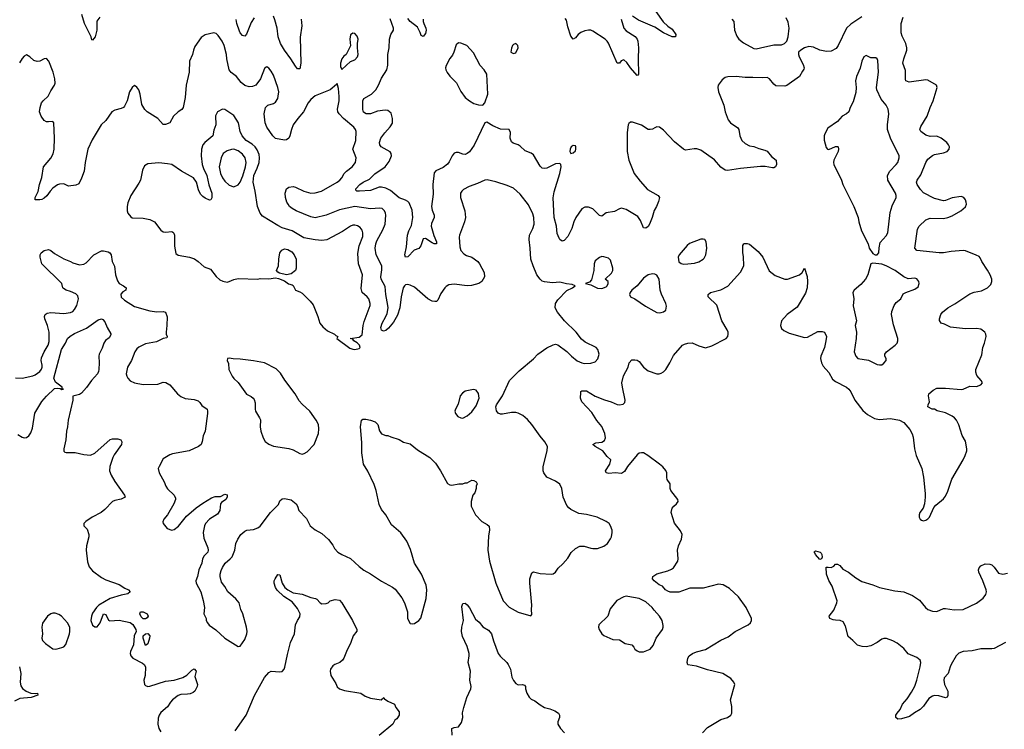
# Model space of a CAD drawing. Header units: inches. Extents: x 2293880 to 2522759, y 823965 to 1006879.
# Tile 152 of 256: x 2330828 to 2339763, y 972143 to 978586. Entities that reach past the tile are written whole.
import ezdxf

# ---------------------------------------------------------------- set-up
doc = ezdxf.new("R2010")
doc.units = ezdxf.units.IN
doc.header["$MEASUREMENT"] = 0
doc.layers.add('C3937', color=7, linetype='Continuous')

msp = doc.modelspace()

# ---------------------------------------------------------------- linework, layer by layer
at = {"layer": 'C3937', "color": 5}
for points, elevation in [([(2331554.8, 978610), (2331529.1, 978570.9), (2331528.9, 978490), (2331513.4, 978430), (2331490, 978399), (2331484.1, 978404.1), (2331478, 978430), (2331417, 978550), (2331391.5, 978631.5)], 320), ([(2332956.5, 978603.5), (2332930, 978558.9), (2332884.9, 978455.1), (2332870, 978437.4), (2332850, 978442.6), (2332830, 978466.3), (2332822.9, 978482.9), (2332799.8, 978550), (2332792.3, 978587.7)], 320), ([(2333382, 978590), (2333387.6, 978530), (2333372.8, 978427.2), (2333378.3, 978190), (2333370, 978139), (2333350, 978139.3), (2333330, 978162.7), (2333288.2, 978230), (2333230, 978308), (2333196, 978370), (2333174.9, 978430), (2333163.2, 978510), (2333143.4, 978583.4), (2333130, 978616.9)], 320), ([(2338470, 978612.3), (2338370, 978546.6), (2338330.6, 978510), (2338255.5, 978350), (2338235.6, 978324.4), (2338190, 978301.3), (2338150, 978296.9), (2338090, 978309.6), (2338030, 978336.9), (2337990, 978343), (2337948.5, 978331.5), (2337916, 978310), (2337896, 978290), (2337894.8, 978270), (2337901, 978250), (2337938.8, 978178.8), (2337947.3, 978150), (2337944, 978136), (2337930, 978119), (2337904, 978070), (2337790, 977989.3), (2337770, 977981.2), (2337690, 977984), (2337670, 977999), (2337632.7, 978050), (2337610, 978060.5), (2337570, 978056.8), (2337482, 978062), (2337410, 978059.8), (2337328.7, 978068.7), (2337252.9, 978067.1), (2337230, 978062.4), (2337201.6, 978038.4), (2337166, 977990), (2337163.1, 977970), (2337170.3, 977930), (2337217.4, 977810), (2337228.8, 977750), (2337258, 977678), (2337277.6, 977650), (2337344.2, 977604.2), (2337352.2, 977590), (2337363.6, 977530), (2337382.3, 977490), (2337410, 977462), (2337450, 977439.5), (2337490, 977434), (2337534.9, 977414.9), (2337590, 977401.3), (2337611.5, 977391.5), (2337650, 977344), (2337692.4, 977310), (2337696.3, 977270), (2337686, 977250), (2337670, 977242), (2337658, 977242), (2337593.4, 977253.4), (2337550, 977253.5), (2337370, 977235.4), (2337250, 977215.6), (2337230, 977218), (2337190, 977247), (2337133, 977313), (2337010, 977402.6), (2336971.9, 977411.9), (2336947.4, 977412.6), (2336870, 977402.4), (2336850, 977411.6), (2336770, 977476.9), (2336670, 977581.6), (2336633.2, 977610), (2336610, 977611.5), (2336590, 977605.1), (2336570, 977591.8), (2336550, 977587.3), (2336530, 977589.6), (2336470, 977629.5), (2336390, 977655.1), (2336370, 977656), (2336355.9, 977644.1), (2336348.2, 977630), (2336340.9, 977560.9), (2336339.6, 977390), (2336354.9, 977310), (2336403.6, 977190), (2336458.9, 977118.9), (2336523.9, 977043.9), (2336622.8, 976990), (2336633.4, 976970), (2336625.8, 976934.2), (2336607.3, 976890), (2336585.5, 976854.5), (2336568.4, 976790), (2336543, 976730), (2336530, 976709.2), (2336510, 976692.7), (2336490, 976697.2), (2336462.3, 976762.3), (2336437.7, 976797.7), (2336330, 976862.7), (2336290, 976875.1), (2336270, 976869.3), (2336225.6, 976845.6), (2336150, 976831.5), (2336110, 976801.7), (2336090, 976806.4), (2336030, 976869.7), (2335990, 976884.4), (2335956, 976884), (2335930, 976867.6), (2335874, 976790), (2335854.9, 976750), (2335836.9, 976690), (2335801.6, 976618.4), (2335770, 976582), (2335750, 976576.2), (2335730, 976589.4), (2335721.8, 976601.8), (2335705.8, 976645.8), (2335699.8, 976710), (2335679.4, 976790), (2335669.8, 976969.8), (2335676.8, 977023.2), (2335729.6, 977190), (2335740.9, 977250), (2335739, 977270), (2335730, 977279), (2335690, 977275.6), (2335610, 977238.9), (2335590, 977234.7), (2335570, 977237.6), (2335550, 977257), (2335490, 977357.7), (2335470, 977373.3), (2335413.9, 977393.9), (2335370, 977437.4), (2335350, 977449.7), (2335305.6, 977465.6), (2335290, 977478), (2335278, 977510), (2335280.7, 977560.7), (2335270, 977589), (2335190, 977591.8), (2335121.5, 977621.5), (2335066, 977654), (2335050, 977649.2), (2334952.3, 977447.7), (2334910, 977387.1), (2334890, 977369.8), (2334870, 977361.5), (2334850, 977363.5), (2334810, 977378.5), (2334790, 977380.4), (2334770, 977375.1), (2334751, 977349), (2334725.5, 977294.5), (2334710, 977275.3), (2334670, 977242.8), (2334605.2, 977214.8), (2334590, 977195.6), (2334577, 977090), (2334578.5, 977001.5), (2334564, 976890), (2334570, 976856.3), (2334588.9, 976810), (2334588.8, 976790), (2334564.3, 976735.7), (2334563, 976710), (2334586.1, 976626.1), (2334611.3, 976570), (2334610.4, 976550), (2334590, 976551.3), (2334570, 976560.8), (2334510, 976599.2), (2334490, 976595.8), (2334466.7, 976533.3), (2334450, 976507.8), (2334406.1, 976493.9), (2334350, 976434), (2334328.6, 976428.6), (2334323.5, 976450), (2334337, 976523), (2334348.2, 976630), (2334360.3, 976670), (2334383.6, 976716.4), (2334395.3, 976790), (2334390, 976855.1), (2334361.7, 976921.7), (2334350, 976935.4), (2334330, 976947.6), (2334270, 976969), (2334193.8, 977033.8), (2334150, 977056.2), (2334110, 977064.5), (2334090, 977063.9), (2334010, 977035.9), (2333911.8, 977028.2), (2333888.7, 977030), (2333879.3, 977039.3), (2333877.4, 977050), (2333915.1, 977090), (2333945.1, 977110), (2334002.3, 977137.7), (2334050, 977184.8), (2334145.3, 977250), (2334181.6, 977298.4), (2334200.8, 977350), (2334199.8, 977370), (2334190, 977385.6), (2334109.6, 977430), (2334096.3, 977450), (2334092.4, 977470), (2334104.2, 977510), (2334140.4, 977559.6), (2334190, 977612), (2334210, 977647.7), (2334212.1, 977690), (2334197.4, 977737.4), (2334170, 977760.5), (2334144.9, 977764.9), (2334074.7, 977754.7), (2334010, 977732.5), (2333971.9, 977731.9), (2333947.4, 977747.4), (2333942.4, 977770), (2333940.3, 977850), (2333949.8, 977870), (2334021.5, 977910), (2334059.3, 977950), (2334085.1, 977990), (2334110, 978054), (2334159.7, 978130), (2334168.5, 978171.5), (2334169.8, 978270), (2334182, 978330), (2334182.6, 978410), (2334195.1, 978450), (2334218.7, 978490), (2334221.4, 978510), (2334190, 978593.5)], 320), ([(2334489.1, 978590), (2334490.2, 978570), (2334494.3, 978550), (2334513.5, 978510), (2334515.9, 978490), (2334510, 978460.9), (2334490, 978431.8), (2334470, 978440.9), (2334461.4, 978470), (2334436.6, 978516.6), (2334370, 978570.5), (2334350, 978596.8)], 280), ([(2336287.4, 978590), (2336310.2, 978510), (2336330, 978484.4), (2336413.2, 978433.2), (2336430.2, 978410.2), (2336436, 978390), (2336442, 978330), (2336439.1, 978230), (2336444, 978090), (2336438.4, 978081.6), (2336430, 978079.5), (2336370, 978147.3), (2336338, 978198), (2336310, 978220.3), (2336286.4, 978213.6), (2336270, 978192), (2336250, 978189.6), (2336171.5, 978371.5), (2336160.3, 978390), (2336139.8, 978410), (2336030, 978481.4), (2336010, 978489.8), (2335990, 978491.6), (2335955.2, 978484.8), (2335920.5, 978470), (2335894.9, 978450), (2335870, 978420.9), (2335850, 978409), (2335830, 978435.1), (2335801.2, 978521.2), (2335790, 978580.7), (2335778.1, 978598.1)], 280), ([(2337023.6, 972110), (2337070, 972157.6), (2337190, 972230.4), (2337249.6, 972250.4), (2337281.2, 972270), (2337289.2, 972290), (2337289.4, 972349.4), (2337279.3, 972410), (2337317.2, 972550), (2337309, 972570), (2337282.5, 972602.5), (2337209.8, 972649.8), (2337070, 972682.5), (2336970, 972717.4), (2336890, 972729.3), (2336883.7, 972750), (2336892.3, 972790), (2336903.7, 972810), (2336932.7, 972830), (2336970, 972846), (2337051.8, 972868.2), (2337190, 972952.2), (2337257.8, 972982.2), (2337319.5, 973030), (2337438.4, 973090), (2337460.5, 973110), (2337469.6, 973130), (2337468.2, 973150), (2337421.2, 973250), (2337350, 973344.1), (2337270, 973419.8), (2337210, 973455.4), (2337170, 973460.5), (2337030, 973425.6), (2336910, 973422.7), (2336810, 973388.7), (2336750, 973386.6), (2336730, 973388.4), (2336710, 973396.9), (2336689.6, 973410), (2336661, 973441), (2336630, 973455.8), (2336584.2, 973490), (2336569.6, 973510), (2336574, 973530), (2336610, 973553.1), (2336710, 973582.3), (2336743.3, 973596.7), (2336762, 973610), (2336799.5, 973670), (2336804.5, 973690), (2336797.6, 973770), (2336807.6, 973810), (2336832.3, 973870), (2336839.3, 973910), (2336824.8, 973944.8), (2336770, 974014), (2336740.9, 974110), (2336749.2, 974150), (2336764, 974170), (2336788.7, 974190), (2336802, 974210), (2336801.2, 974230), (2336738, 974310), (2336732, 974330), (2336729.5, 974370), (2336703.6, 974410), (2336699.6, 974430), (2336700.7, 974470), (2336692.3, 974492.3), (2336664.4, 974524.4), (2336633.6, 974550), (2336527.3, 974630), (2336490, 974652.5), (2336470, 974654.4), (2336450.6, 974650), (2336430, 974633.5), (2336344.2, 974530), (2336315.6, 974484.4), (2336290, 974466.6), (2336230, 974472.3), (2336173.4, 974466.6), (2336148.7, 974470), (2336143.7, 974490), (2336183.6, 974550), (2336193.2, 974590), (2336160.1, 974620.1), (2336120.7, 974670), (2336049.4, 974710), (2336029, 974730), (2336054.8, 974745.2), (2336111.1, 974748.9), (2336133.8, 974766.2), (2336143.7, 974790), (2336138, 974830), (2336111.8, 974891.8), (2336065.9, 974945.9), (2336019.6, 975019.6), (2335930, 975116.2), (2335915.4, 975150), (2335918.6, 975201.4), (2335921.2, 975210), (2335930, 975216.3), (2335970, 975215.8), (2336050, 975167), (2336133.9, 975133.9), (2336196.5, 975116.5), (2336250, 975090.7), (2336272.1, 975087.9), (2336305.2, 975094.8), (2336319, 975110), (2336322.7, 975130), (2336297, 975250), (2336292.7, 975290), (2336308.2, 975351.8), (2336349.3, 975430), (2336359, 975470), (2336384.1, 975495.9), (2336410, 975498.8), (2336430, 975494.8), (2336450, 975482.8), (2336490, 975430.7), (2336530, 975396.3), (2336610, 975370.6), (2336630, 975370.5), (2336650, 975375.5), (2336670, 975388), (2336690, 975410.5), (2336728.3, 975470), (2336762, 975538), (2336843.6, 975630), (2336860, 975640), (2336890, 975650.2), (2336930, 975652.7), (2336990, 975625.7), (2337052.5, 975607.5), (2337110, 975623.1), (2337239.6, 975690), (2337253.7, 975710), (2337256.4, 975730), (2337256, 975750), (2337248.6, 975770), (2337199.8, 975850), (2337153.8, 975993.8), (2337074.5, 976070), (2337076.2, 976090), (2337097.2, 976110), (2337190, 976132.6), (2337254, 976166), (2337370, 976294.8), (2337399.5, 976350), (2337395.5, 976435.5), (2337389.2, 976470), (2337390, 976534), (2337398, 976550), (2337405.6, 976554.4), (2337430, 976554.8), (2337450, 976546.8), (2337530, 976480.7), (2337570, 976430.8), (2337630, 976304.7), (2337683.8, 976263.8), (2337770, 976230.4), (2337795.3, 976230), (2337904, 976270), (2337929.2, 976290), (2337950.7, 976330.7), (2337973, 976253), (2337977.1, 976210), (2337972.4, 976150), (2337958.7, 976101.3), (2337883.8, 975976.2), (2337793, 975910), (2337742, 975850), (2337730.7, 975810), (2337740.5, 975780.5), (2337762.8, 975762.8), (2337810, 975739.3), (2337950, 975701.6), (2337976.1, 975703.9), (2338070, 975754.4), (2338110, 975755.5), (2338130, 975747.3), (2338148.2, 975710), (2338144.2, 975670), (2338130.3, 975610), (2338097.6, 975530), (2338094, 975510), (2338102.4, 975470), (2338118.7, 975438.7), (2338170, 975382), (2338203.2, 975323.2), (2338230, 975300.4), (2338330.3, 975250.3), (2338351.8, 975231.8), (2338370, 975206), (2338405.5, 975130), (2338478, 975038), (2338520.2, 975000.2), (2338585.8, 974965.8), (2338630, 974955.3), (2338730, 974964.2), (2338810, 974950.3), (2338850, 974927), (2338904.1, 974864.1), (2338925.7, 974825.7), (2338935.8, 974795.8), (2338948.9, 974688.9), (2338963.8, 974630), (2339014, 974510), (2339027.8, 974432.2), (2339043.9, 974283.9), (2339045.3, 974250), (2339039.1, 974190), (2339026, 974150), (2338996.4, 974110), (2338988.9, 974090), (2338988.7, 974070), (2338999.1, 974050), (2339010, 974040.5), (2339030, 974036.4), (2339050, 974041.1), (2339070, 974053), (2339082.4, 974070), (2339122.7, 974157.3), (2339141, 974179), (2339210, 974234.4), (2339230, 974260.5), (2339250, 974304), (2339286.6, 974413.4), (2339389.7, 974590), (2339408.3, 974630), (2339421.7, 974670), (2339423.1, 974690), (2339410, 974759.3), (2339380.4, 974810), (2339350, 974906), (2339328, 974950), (2339311.2, 974970), (2339290, 974986.9), (2339230, 975017.4), (2339152.9, 975032.9), (2339129.2, 975049.2), (2339108, 975050), (2339069, 975070), (2339072.7, 975090), (2339084.7, 975115.3), (2339075.6, 975170), (2339078, 975190), (2339117.7, 975222.3), (2339150, 975239.1), (2339230, 975239.5), (2339370, 975227.6), (2339390, 975230.3), (2339450, 975257), (2339510, 975255.5), (2339549.3, 975270.7), (2339564, 975290), (2339554, 975310), (2339513.8, 975353.8), (2339503.9, 975383.9), (2339503.6, 975410), (2339557.5, 975542.5), (2339567.3, 975610), (2339583.6, 975650), (2339598.4, 975710), (2339596.2, 975730), (2339584.5, 975750), (2339550, 975776.3), (2339510, 975782.6), (2339410, 975780.3), (2339273.4, 975793.4), (2339220.2, 975820.2), (2339188.7, 975830), (2339175.3, 975855.3), (2339174, 975870), (2339187, 975910), (2339200.7, 975930), (2339249.6, 975970), (2339313.7, 976006.3), (2339450, 976097.1), (2339490, 976111), (2339555.8, 976124.2), (2339609.5, 976150), (2339639.6, 976180.4), (2339649.7, 976210), (2339648.3, 976230), (2339633, 976270), (2339610.8, 976310.8), (2339557.4, 976390), (2339544.7, 976424.7), (2339534.6, 976434.6), (2339507.5, 976447.5), (2339410, 976487.7), (2339390, 976491.5), (2339279.5, 976480.5), (2339210, 976468.4), (2339170, 976468.2), (2338970, 976489.7), (2338952, 976510), (2338975.1, 976684.9), (2338989.7, 976710.3), (2339049.2, 976770), (2339090, 976783.8), (2339210, 976781.3), (2339250, 976788.5), (2339290, 976804.4), (2339369.3, 976850), (2339410, 976885.5), (2339418.7, 976910), (2339416.9, 976930), (2339409.6, 976950), (2339394, 976970), (2339370, 976981.3), (2339290, 976968.7), (2339230, 976945.3), (2339210, 976942.4), (2339130, 976962.8), (2339030, 977014.8), (2339003.2, 977043.2), (2338973.1, 977090), (2338966.2, 977110), (2338971, 977130), (2339004, 977176), (2339049.1, 977290), (2339070, 977320.2), (2339110, 977352.6), (2339130, 977362), (2339210, 977377.6), (2339244, 977390), (2339260.9, 977410), (2339263.7, 977430), (2339255.1, 977450), (2339239.5, 977470), (2339190, 977511.3), (2339150, 977529.7), (2339090, 977526.6), (2339050, 977537.8), (2339004, 977570), (2338996.9, 977590), (2339003.8, 977616.2), (2339062.4, 977710), (2339089.6, 977790), (2339117.6, 977850), (2339152.7, 977970), (2339148.7, 977990), (2339070, 978037), (2339050, 978038.4), (2338897.7, 978017.7), (2338870, 978029.5), (2338865.4, 978045.4), (2338865.8, 978125.8), (2338842.3, 978190), (2338849.8, 978230), (2338877.3, 978310), (2338878.7, 978330), (2338867.7, 978370), (2338834.8, 978434.8), (2338827.2, 978467.2), (2338828.1, 978551.9), (2338845, 978610)], 320), ([(2336600.5, 978660.5), (2336667.4, 978567.4), (2336708, 978528), (2336750, 978499), (2336782, 978450), (2336778, 978430), (2336749.4, 978430), (2336670, 978466.8), (2336590, 978518.8), (2336442.9, 978582.9), (2336390, 978618.8)], 280), ([(2337290.9, 978590.9), (2337308.9, 978570), (2337313.6, 978490), (2337335.9, 978435.9), (2337352.7, 978410), (2337395, 978375), (2337490, 978324.9), (2337510, 978321.3), (2337550, 978329.1), (2337670, 978357), (2337741.5, 978358.5), (2337768.7, 978370), (2337789.2, 978390.8), (2337802.7, 978430), (2337809.7, 978510), (2337802.3, 978562.3), (2337782.4, 978602.4)], 320), ([(2330790, 975334), (2330849.7, 975330.3), (2330947.3, 975352.7), (2330970, 975362), (2331009.6, 975390), (2331026.3, 975413.7), (2331032, 975430), (2331031.8, 975448.2), (2331023.5, 975490), (2331025.3, 975514.7), (2331049.2, 975570.8), (2331087.7, 975630), (2331096.9, 975663.1), (2331095.7, 975750), (2331080.8, 975810), (2331055.8, 975870), (2331053.3, 975890), (2331059.5, 975910), (2331078.3, 975921.7), (2331110, 975926.7), (2331230, 975919), (2331290, 975925.7), (2331310, 975936.4), (2331326.6, 975953.4), (2331347.1, 975990), (2331360.9, 976050), (2331357.1, 976077.1), (2331336.6, 976096.6), (2331290, 976119.2), (2331249, 976130), (2331224.7, 976144.7), (2331219.3, 976150), (2331209.2, 976190), (2331029.2, 976370), (2331013.2, 976430), (2331013.2, 976450), (2331022, 976470), (2331049.5, 976490.5), (2331090, 976499.1), (2331110, 976490.5), (2331143.9, 976463.9), (2331230, 976414), (2331290, 976390.6), (2331310, 976377.3), (2331370, 976360.7), (2331410, 976367.3), (2331430, 976377.3), (2331501.2, 976450), (2331570, 976486), (2331590, 976486.8), (2331630, 976478.8), (2331644.7, 976470), (2331657.3, 976450), (2331666, 976390), (2331687, 976347), (2331697.7, 976270), (2331715.9, 976215.9), (2331731.8, 976191.8), (2331770.3, 976170.3), (2331794.8, 976150), (2331791, 976130), (2331764.8, 976115.2), (2331746.5, 976093.5), (2331750, 976064.9), (2331778.3, 976038.3), (2331870, 975983), (2332010, 975942.8), (2332073.4, 975933.4), (2332130, 975937.3), (2332150, 975931), (2332166.8, 975886.8), (2332164.4, 975810), (2332156.4, 975750), (2332158, 975730), (2332166, 975710), (2332162, 975698), (2332130, 975689.6), (2332070, 975660.5), (2331970, 975641.3), (2331910, 975613), (2331890, 975596.2), (2331872.7, 975570), (2331843.1, 975490), (2331807, 975430), (2331794.9, 975370), (2331799.3, 975350), (2331810, 975330.8), (2331830, 975307.7), (2331870, 975287.3), (2331950, 975273), (2332082.7, 975277.3), (2332130, 975293.4), (2332153, 975293), (2332190.5, 975270.5), (2332258.8, 975190), (2332290, 975164.9), (2332330, 975147.7), (2332410, 975138), (2332446.2, 975126.2), (2332464, 975110), (2332481.7, 975081.7), (2332528.7, 975048.7), (2332533.7, 975030), (2332532.2, 975010), (2332510.7, 974850), (2332493.7, 974806.3), (2332484.5, 974755.5), (2332474.8, 974730), (2332450, 974709.2), (2332364.7, 974670), (2332215.2, 974644.8), (2332190, 974636), (2332130, 974597.2), (2332093, 974530), (2332086, 974510), (2332094, 974470), (2332139.5, 974390), (2332154.9, 974350), (2332170, 974324.9), (2332230.8, 974270), (2332242.5, 974242.5), (2332243, 974230), (2332226, 974190), (2332169, 974091), (2332136.3, 974050), (2332127.9, 974027.9), (2332130.7, 974010), (2332167.3, 973967.3), (2332210, 973950.5), (2332230, 973957.1), (2332270, 973986), (2332341.3, 974078.7), (2332430, 974153.4), (2332490, 974196.3), (2332570, 974244.7), (2332603.1, 974256.9), (2332650, 974258), (2332690, 974278), (2332710.5, 974270.5), (2332710.8, 974250), (2332698, 974230), (2332658, 974202), (2332650.9, 974189.1), (2332644, 974130), (2332624.4, 974095.6), (2332550.6, 974050), (2332513.4, 974010), (2332503.8, 973990), (2332494.4, 973930), (2332498.8, 973878.8), (2332534.8, 973790), (2332538.8, 973770), (2332534, 973750), (2332501.7, 973718.3), (2332486, 973690), (2332480.5, 973650), (2332453, 973590), (2332440.7, 973530), (2332426.8, 973490), (2332430.8, 973470), (2332470.6, 973390), (2332492.2, 973312.2), (2332504.4, 973250), (2332499.1, 973190), (2332518.8, 973150), (2332521, 973130), (2332531, 973110), (2332547.9, 973087.9), (2332607.1, 973047.1), (2332690, 972970.6), (2332810, 972896), (2332830, 972898), (2332870, 972958), (2332889.5, 973010.5), (2332891.8, 973030), (2332886, 973070), (2332853.7, 973190), (2332835.8, 973230), (2332818.7, 973290), (2332790, 973327), (2332716, 973390), (2332690, 973439), (2332660.1, 973480.1), (2332646.6, 973530), (2332646.6, 973550), (2332655.9, 973584.1), (2332667.7, 973612.3), (2332692.7, 973650), (2332739, 973690), (2332755.3, 973710), (2332779.3, 973770), (2332789.4, 973830), (2332807.3, 973870), (2332835.6, 973910), (2332870, 973941.3), (2332890, 973952.2), (2332950, 973957), (2332990, 973972.2), (2333010, 973986.4), (2333104.5, 974110), (2333175.3, 974184.7), (2333190, 974216), (2333210, 974234), (2333230, 974237.3), (2333290, 974225.5), (2333338, 974190), (2333350.4, 974170), (2333362, 974130), (2333430, 974055.5), (2333464.4, 973990), (2333510, 973954.9), (2333570, 973919.3), (2333630, 973864.9), (2333670, 973815.5), (2333685.2, 973785.2), (2333713.7, 973750), (2333750, 973728.9), (2333830, 973694.6), (2333910, 973619.5), (2333950, 973588.5), (2334010, 973554.9), (2334110, 973488.4), (2334210, 973433.7), (2334233.9, 973413.9), (2334295.9, 973335.9), (2334320.3, 973290), (2334347, 973210), (2334348.5, 973148.5), (2334370, 973104.7), (2334390, 973101), (2334410, 973104), (2334449.2, 973130), (2334467.9, 973152.1), (2334517.4, 973330), (2334523.1, 973410), (2334515.6, 973450), (2334474.2, 973550), (2334409.8, 973650), (2334374.1, 973774.1), (2334342.3, 973850), (2334286.2, 973926.2), (2334200.6, 974000.6), (2334151.5, 974090), (2334110, 974139.3), (2334090, 974184), (2334064.2, 974310), (2334044.4, 974364.4), (2333986, 974486), (2333946.6, 974550), (2333932.9, 974652.9), (2333932.1, 974747.9), (2333920.5, 974890), (2333929.4, 974950.6), (2333941.5, 974958.5), (2333970, 974959.1), (2334010, 974950.4), (2334053.4, 974933.4), (2334077.3, 974910), (2334094, 974854), (2334110, 974826), (2334150, 974811), (2334170, 974811), (2334197.3, 974797.3), (2334270, 974773), (2334310, 974750.5), (2334370, 974734.9), (2334439, 974679), (2334550, 974610.4), (2334600.2, 974560.2), (2334648, 974490), (2334710, 974376), (2334730, 974362.8), (2334750, 974358.8), (2334811.6, 974371.6), (2334850, 974372), (2334870, 974382), (2334890, 974382), (2334930, 974404.7), (2334950, 974401), (2334971.3, 974390), (2334978, 974370), (2334971, 974349), (2334970.7, 974329.3), (2334958, 974290), (2334941, 974270), (2334926, 974210), (2334926, 974170), (2334964.7, 974090), (2335021, 974030), (2335070, 974002.8), (2335087.1, 973987.1), (2335090.7, 973950), (2335081.4, 973898.6), (2335074.9, 973770), (2335092.2, 973670), (2335148.7, 973470), (2335214.9, 973310), (2335270, 973253), (2335350, 973205.5), (2335466, 973174), (2335476.4, 973183.6), (2335473.2, 973230), (2335476.2, 973270), (2335456, 973470), (2335457.2, 973510), (2335476.4, 973563.6), (2335490, 973571), (2335550, 973558.8), (2335650, 973550.7), (2335670, 973554), (2335689.6, 973570.4), (2335714.2, 973605.9), (2335755.6, 973644.4), (2335802.7, 973697.3), (2335832.1, 973747.9), (2335870, 973784.7), (2335910, 973806), (2335950, 973806), (2336010, 973786), (2336030, 973784.7), (2336070, 973784.7), (2336130, 973806), (2336162, 973830), (2336190, 973872), (2336199, 973890), (2336204, 973930), (2336204, 973950), (2336189.2, 973990), (2336177.2, 974010), (2336149, 974030), (2336068.7, 974070), (2335970, 974093.6), (2335902.5, 974102.5), (2335830, 974138.7), (2335810, 974154), (2335793.9, 974173.9), (2335760.9, 974250), (2335746.6, 974330), (2335730, 974369.3), (2335690, 974395.8), (2335611.8, 974431.8), (2335583.5, 974470), (2335577.4, 974490), (2335578.3, 974530), (2335614.3, 974670), (2335616.9, 974710), (2335593.3, 974753.3), (2335550, 974804.7), (2335476.2, 974910), (2335435.9, 974955.9), (2335392.9, 974992.9), (2335350, 975014.3), (2335330, 975019.5), (2335290, 975020.7), (2335210, 975004.2), (2335190, 975004), (2335170, 975011.8), (2335153.6, 975033.6), (2335149.8, 975069.8), (2335154.5, 975090), (2335208.1, 975171.9), (2335271.2, 975310), (2335361, 975399), (2335490, 975506.7), (2335530, 975550.3), (2335610, 975605.3), (2335670, 975634.9), (2335690, 975638.4), (2335710, 975634), (2335792.8, 975572.8), (2335835.5, 975530), (2335888.1, 975488.1), (2335929, 975469), (2335950, 975464.9), (2336010, 975466), (2336050, 975478), (2336074.8, 975505.2), (2336086, 975550), (2336075.4, 975590), (2336058.7, 975610), (2335959.2, 975659.2), (2335925, 975685), (2335877.4, 975750), (2335772, 975852), (2335707.8, 975930), (2335686, 975970), (2335689.6, 976010), (2335710, 976042.8), (2335794.3, 976125.7), (2335844, 976150), (2335868.7, 976170), (2335841.5, 976181.5), (2335790, 976187.3), (2335730, 976201.6), (2335662.9, 976197.1), (2335590, 976206.6), (2335570, 976213), (2335550, 976229.6), (2335521.5, 976270), (2335486.8, 976350), (2335467.3, 976410), (2335461.5, 976510), (2335449.8, 976590), (2335455.1, 976630), (2335483.9, 976690), (2335495.6, 976730), (2335494.8, 976790), (2335483.8, 976823.8), (2335445.7, 976905.7), (2335370, 977000.5), (2335310, 977055.1), (2335250, 977080.5), (2335150, 977113), (2335070, 977131.3), (2335050, 977129.6), (2334982, 977098), (2334907.7, 977072.3), (2334856.1, 977043.9), (2334840.7, 977030), (2334828.2, 977010), (2334828.3, 976971.7), (2334866.2, 976850), (2334872.2, 976790), (2334864.9, 976750), (2334818, 976630), (2334816, 976610), (2334823.4, 976523.4), (2334832.4, 976490), (2334859, 976459), (2334883.7, 976443.7), (2334930, 976428.8), (2334983.8, 976390), (2335000.4, 976370), (2335041.3, 976290), (2335044.4, 976250), (2335034.9, 976230), (2335021.6, 976210), (2334993.4, 976190), (2334926.5, 976173.5), (2334890, 976169.8), (2334770, 976184.2), (2334722.6, 976177.4), (2334697.1, 976162.9), (2334684.4, 976150), (2334650, 976100.9), (2334621.7, 976038.3), (2334610, 976027.3), (2334594, 976026), (2334569.8, 976029.8), (2334530.9, 976050.9), (2334410, 976156), (2334370, 976176.8), (2334350, 976181.7), (2334330, 976179.7), (2334318.4, 976170), (2334307.1, 976150), (2334288.5, 976070), (2334276.3, 975970), (2334255.6, 975904.4), (2334219.4, 975840.6), (2334174.6, 975785.4), (2334150, 975764.2), (2334130, 975757.6), (2334110, 975766.6), (2334105.7, 975790), (2334116.4, 975830), (2334150.5, 975889.5), (2334161.2, 975918.8), (2334170.4, 975969.6), (2334169.2, 975990.8), (2334149.9, 976090), (2334143.4, 976163.4), (2334107.3, 976230), (2334104.9, 976250), (2334114.9, 976314.9), (2334113.8, 976350), (2334062.2, 976450), (2334054, 976510), (2334060.2, 976550), (2334070, 976578.7), (2334122.9, 976677.1), (2334145.3, 976730), (2334151.3, 976810), (2334147.8, 976830), (2334137.6, 976850), (2334116, 976870), (2334095.2, 976875.2), (2334010.2, 976869.8), (2333869, 976889), (2333730, 976859.1), (2333610, 976810.7), (2333510, 976786.4), (2333470, 976795.1), (2333337, 976850), (2333299.5, 976870), (2333277, 976890), (2333262.9, 976910), (2333252.3, 976930), (2333240.9, 976970), (2333236, 977010), (2333249, 977050), (2333270, 977066), (2333309.3, 977070.7), (2333330, 977065.5), (2333407.4, 977027.4), (2333470, 977011.1), (2333510, 977014.2), (2333565.6, 977030), (2333710, 977109.3), (2333732.5, 977127.5), (2333750.6, 977149.4), (2333773.7, 977190), (2333793, 977210), (2333846.3, 977250), (2333876.3, 977290), (2333880.5, 977330), (2333849.7, 977410), (2333877.3, 977490), (2333881.7, 977570), (2333875.1, 977590), (2333861.1, 977610), (2333766.6, 977690), (2333728.2, 977730), (2333715.1, 977750), (2333712.2, 977772.2), (2333727.1, 977850), (2333728.1, 977888.1), (2333721.2, 977961.2), (2333710, 978006), (2333703.6, 977996.4), (2333644.9, 977950), (2333510, 977895.7), (2333470, 977860.8), (2333446.3, 977830), (2333403.5, 977750), (2333352.3, 977690), (2333310.2, 977630), (2333294, 977590), (2333280.4, 977530), (2333270, 977509.3), (2333250, 977496), (2333230, 977493.2), (2333150, 977507), (2333124.5, 977530), (2333069.6, 977610), (2333054.5, 977650), (2333045.1, 977730), (2333059.3, 977790), (2333081.2, 977810), (2333130, 977824.2), (2333150, 977838.4), (2333169.7, 977870), (2333174.8, 977890), (2333178.4, 977930), (2333171.3, 977970), (2333130, 978081.6), (2333110, 978119.6), (2333090, 978145.1), (2333070, 978158), (2333064.7, 978155.3), (2333050, 978141.2), (2333013.1, 978050), (2332970, 977991.6), (2332941.2, 977978.8), (2332910, 977974.7), (2332870, 977987.6), (2332836.4, 978016.4), (2332795.8, 978070), (2332747.2, 978107.2), (2332729.8, 978129.8), (2332708.4, 978230), (2332704.8, 978270), (2332683.1, 978350), (2332665.4, 978390), (2332630, 978440.9), (2332610, 978459.3), (2332590, 978465.2), (2332510, 978449.3), (2332475.8, 978424.2), (2332418.6, 978341.4), (2332404.4, 978310), (2332394.9, 978270), (2332368.4, 978210), (2332364.9, 978110), (2332338, 977990), (2332330, 977878), (2332311.8, 977788.2), (2332298.8, 977770), (2332266.8, 977750), (2332222.8, 977710), (2332190, 977649), (2332150, 977635.3), (2332130, 977635.3), (2332082.7, 977690), (2331986, 977750), (2331963.7, 977770), (2331937.1, 977817.1), (2331921.6, 977910), (2331910, 977948.7), (2331890, 977974), (2331870, 977988.7), (2331850, 977969), (2331825.5, 977930), (2331803.7, 977850), (2331779.3, 977800.7), (2331770, 977789.6), (2331750, 977778.7), (2331690, 977765.6), (2331665.5, 977750), (2331609, 977671), (2331568.5, 977630), (2331486.5, 977493.5), (2331445.3, 977410), (2331421.6, 977290), (2331412.4, 977210), (2331390, 977148), (2331363.6, 977096.4), (2331336.9, 977083.1), (2331270, 977074), (2331230, 977094), (2331190, 977093.2), (2331170, 977085.2), (2331130, 977057.2), (2331104.9, 977030), (2331074.2, 976985.8), (2331050, 976964), (2331030, 976953.2), (2331010, 976949.2), (2330968, 976950), (2330969, 976970), (2330995.6, 977024.4), (2331006.6, 977090), (2331030, 977152), (2331042.7, 977250), (2331111.2, 977328.8), (2331132.1, 977367.9), (2331141.7, 977410), (2331144.2, 977510), (2331137.2, 977650), (2331130, 977662), (2331090, 977657), (2331070, 977659.5), (2331051.4, 977671.4), (2331022.9, 977710), (2331008, 977750), (2331013.3, 977790), (2331026.6, 977830), (2331040.5, 977850), (2331086, 977890), (2331110, 977939.1), (2331143, 977990), (2331149.7, 978010), (2331148.3, 978050), (2331132.4, 978110), (2331092, 978210), (2331070, 978232), (2331050, 978229.4), (2331010, 978209.6), (2330986, 978206), (2330956.6, 978216.6), (2330921.2, 978250), (2330890, 978265.2), (2330870, 978253.2), (2330850, 978232.3), (2330826.1, 978193.9)], 340), ([(2330810, 974819.6), (2330850, 974794.9), (2330870, 974788.9), (2330890, 974791.8), (2330910, 974807), (2330930, 974834.9), (2330943.8, 974876.2), (2330965.6, 975014.4), (2331030, 975118.7), (2331071.5, 975168.5), (2331142.6, 975237.4), (2331170, 975240.1), (2331195.8, 975235.8), (2331210, 975227.8), (2331225.2, 975230), (2331214.5, 975234.5), (2331213.5, 975250), (2331153.2, 975293.2), (2331139.1, 975330), (2331208.8, 975591.2), (2331244.4, 975650), (2331261.5, 975690), (2331286.9, 975713.1), (2331324.2, 975735.8), (2331434.4, 975785.6), (2331540, 975860), (2331570, 975868.5), (2331583.4, 975863.4), (2331601.3, 975841.3), (2331623.2, 975790), (2331654.3, 975734.3), (2331655.1, 975724.9), (2331641.4, 975698.6), (2331607.3, 975672.7), (2331592.3, 975650), (2331576.9, 975603.1), (2331549.8, 975550), (2331545, 975530), (2331549.5, 975470), (2331546.1, 975410), (2331543, 975390), (2331533.5, 975370), (2331479.9, 975310), (2331434.5, 975245.5), (2331390, 975196), (2331370, 975181.5), (2331311.4, 975168.6), (2331310.9, 975130), (2331269, 974950), (2331263.2, 974890), (2331252.9, 974850), (2331247.9, 974770), (2331228.7, 974690), (2331228.3, 974668.3), (2331238, 974658), (2331250, 974655.5), (2331330, 974655.9), (2331410, 974637.8), (2331470, 974631.4), (2331510.7, 974649.3), (2331650, 974772.7), (2331670, 974780.5), (2331719.3, 974779.3), (2331744.7, 974770), (2331753.7, 974753.7), (2331750.7, 974730), (2331684.7, 974635.3), (2331672.9, 974610), (2331646.7, 974530), (2331643.1, 974490), (2331658, 974450), (2331690, 974393), (2331779.1, 974270), (2331784, 974250), (2331748.8, 974231.2), (2331690, 974221.3), (2331670, 974211.5), (2331601.3, 974138.7), (2331568.8, 974111.2), (2331484.4, 974070), (2331428, 974030), (2331410.8, 974010), (2331410.9, 973990.9), (2331441.1, 973961.1), (2331454, 973910), (2331455.5, 973890), (2331434.4, 973810), (2331432.2, 973770), (2331442.6, 973662.6), (2331457.6, 973617.6), (2331490, 973580.4), (2331570, 973521.1), (2331610, 973501.1), (2331730, 973456.5), (2331782.7, 973422.7), (2331814.8, 973410), (2331830.7, 973390), (2331808.4, 973371.6), (2331750, 973360.8), (2331650, 973331.2), (2331546, 973270), (2331523.9, 973250), (2331490, 973198.7), (2331479.1, 973170), (2331474.3, 973130), (2331490, 973088.2), (2331510, 973072.7), (2331530, 973073.4), (2331557.2, 973110), (2331590, 973191), (2331610, 973184.7), (2331634.4, 973134.4), (2331646.2, 973126.2), (2331730, 973134.2), (2331830, 973112), (2331854.5, 973094.5), (2331882, 973050), (2331884, 973030), (2331866.9, 972990), (2331859.3, 972910), (2331832.9, 972850), (2331830.2, 972830), (2331838, 972810), (2331855.6, 972790), (2331942.3, 972742.3), (2331958.4, 972730), (2331970.4, 972710), (2331965.3, 972630), (2331954.4, 972590), (2331959.1, 972550), (2331970, 972539.1), (2331990, 972532.7), (2332010, 972534.9), (2332150, 972578.6), (2332229.8, 972590.2), (2332307.7, 972612.3), (2332345.3, 972634.7), (2332390, 972681), (2332410, 972690.8), (2332430, 972672), (2332418, 972622), (2332441.3, 972550), (2332437.6, 972530), (2332416.4, 972490), (2332402, 972478), (2332373.9, 972466.1), (2332350, 972460.9), (2332290, 972458.5), (2332266.4, 972450), (2332215.3, 972410), (2332197, 972390), (2332170, 972347), (2332110, 972296.2), (2332093.7, 972270), (2332085.1, 972245.1), (2332080.5, 972190), (2332090, 972151.3), (2332110, 972118.8)], 320), ([(2339774, 972930), (2339670, 972876), (2339650, 972872.3), (2339550, 972872.3), (2339470, 972856), (2339390, 972849), (2339350, 972834), (2339326.4, 972810), (2339280.2, 972730), (2339270.2, 972710), (2339253.4, 972650), (2339216.5, 972610), (2339214.3, 972590), (2339220.9, 972550), (2339250.3, 972490), (2339250.4, 972450), (2339244.9, 972435.1), (2339230, 972427), (2339167.3, 972447.3), (2339130, 972451.1), (2339110, 972445.1), (2339078.4, 972421.6), (2339030, 972352), (2338998.3, 972321.7), (2338946.6, 972293.4), (2338901.4, 972258.6), (2338830, 972238), (2338795.1, 972235.1), (2338777.2, 972250), (2338779.3, 972270), (2338789.6, 972290), (2338817, 972323), (2338837.4, 972370), (2338880.2, 972419.8), (2338921.6, 972478.4), (2338950, 972535.8), (2338968.5, 972590), (2338998.8, 972710), (2339003.8, 972750), (2338999.2, 972770), (2338970, 972794.8), (2338890, 972826.8), (2338850, 972875.8), (2338790, 972923.5), (2338750, 972945.7), (2338693, 972967), (2338670, 972967.3), (2338650, 972960.5), (2338610, 972929.7), (2338550, 972899.6), (2338510, 972892.7), (2338473.6, 972893.6), (2338430, 972905.2), (2338389, 972950), (2338365.8, 972965.8), (2338346.5, 972986.5), (2338320.1, 973080.1), (2338299.1, 973119.1), (2338272, 973132), (2338230, 973132.3), (2338210, 973137), (2338179, 973150), (2338176.5, 973156.5), (2338173.2, 973170), (2338216.6, 973223.4), (2338243.7, 973290), (2338244.5, 973310), (2338201.5, 973441.5), (2338170, 973492.3), (2338148, 973550), (2338144.8, 973615.2), (2338163.7, 973616.3), (2338190, 973610.5), (2338216.6, 973623.4), (2338230, 973642), (2338250, 973641), (2338270, 973631), (2338296.4, 973596.4), (2338350, 973570.3), (2338416.6, 973516.6), (2338470, 973483.6), (2338570, 973454.9), (2338630.2, 973430.2), (2338770, 973398.8), (2338850, 973392), (2338930, 973358.4), (2338993.9, 973313.9), (2339046.4, 973250), (2339070, 973232), (2339110, 973215.3), (2339150, 973213.7), (2339210, 973240.5), (2339230, 973240.7), (2339306.6, 973226.6), (2339390, 973231.6), (2339510, 973287.6), (2339570, 973332.4), (2339594.7, 973365.3), (2339599.8, 973390), (2339597.6, 973410), (2339568.5, 973490), (2339532.8, 973570), (2339529.7, 973590), (2339535.1, 973610), (2339550, 973628.2), (2339590, 973644.9), (2339630, 973643), (2339650, 973635.5), (2339670, 973615.5), (2339710, 973561.6), (2339750, 973551.8), (2339790, 973560.3)], 280), ([(2332784.8, 972130), (2332883.8, 972270), (2332957.7, 972450), (2333048.1, 972611.9), (2333090, 972658.9), (2333109.8, 972670.2), (2333190, 972663.7), (2333210, 972668.5), (2333228.2, 972690), (2333234.3, 972705.7), (2333257.5, 972822.5), (2333285.3, 972930), (2333320.4, 973010), (2333331.6, 973090), (2333348.3, 973130), (2333370, 973164), (2333372.9, 973190), (2333350, 973239.7), (2333300.4, 973300.4), (2333226.3, 973350), (2333165.9, 973405.9), (2333149.7, 973429.7), (2333137.6, 973470), (2333138.4, 973490), (2333145.1, 973510), (2333170, 973546.8), (2333190, 973546), (2333210.3, 973470), (2333234.4, 973430), (2333260.5, 973410), (2333310, 973383.1), (2333390, 973370.5), (2333470, 973340.7), (2333511.1, 973331.1), (2333524.7, 973324.7), (2333554, 973290), (2333570, 973282), (2333610, 973284.7), (2333626, 973290), (2333646, 973310), (2333690, 973321), (2333730, 973316), (2333750.7, 973290), (2333846.8, 973130), (2333886.8, 973050), (2333886.4, 973033.6), (2333854, 972990), (2333834, 972930), (2333792.7, 972850), (2333770.4, 972790), (2333758.4, 972770), (2333732.2, 972747.8), (2333689.1, 972730.9), (2333670, 972718.4), (2333648.4, 972690), (2333646.4, 972670), (2333652.7, 972630), (2333697.6, 972557.6), (2333710, 972527.7), (2333730, 972508.7), (2333775.8, 972495.8), (2333922.8, 972470), (2333963.7, 972443.7), (2334010, 972425.5), (2334108.4, 972411.6), (2334132, 972430), (2334139.6, 972419.6), (2334170, 972398), (2334230, 972371.3), (2334242, 972342), (2334270, 972302), (2334272.4, 972270), (2334250, 972239), (2334233.4, 972226.6), (2334213.4, 972190), (2334090, 972085.1)], 320), ([(2334752.8, 972090), (2334749.7, 972150.3), (2334770, 972160.5), (2334810, 972165.5), (2334836.2, 972203.8), (2334848.7, 972250), (2334847.6, 972292.4), (2334857.8, 972342.2), (2334885.4, 972430), (2334922.2, 972510), (2334923.5, 972530), (2334912, 972590), (2334918.7, 972670), (2334898.4, 972750), (2334907, 972810), (2334905.6, 972830), (2334890, 972893.2), (2334845.5, 972985.5), (2334836.9, 973030), (2334840.5, 973070), (2334855.6, 973130), (2334841.6, 973258.4), (2334850, 973284.7), (2334870, 973286.8), (2334890, 973274), (2334910, 973246.8), (2334963.7, 973143.7), (2334996, 973116), (2335030, 973073.4), (2335082.3, 973042.3), (2335110, 973010.7), (2335126.4, 972946.4), (2335170.3, 972830.3), (2335186.8, 972806.8), (2335248.2, 972750), (2335261.3, 972730), (2335280.4, 972690), (2335295.2, 972615.2), (2335310, 972584.7), (2335330, 972558), (2335350, 972546), (2335390, 972551), (2335410, 972542), (2335418, 972530), (2335418, 972510), (2335430.8, 972470), (2335450, 972436), (2335470, 972417.3), (2335502.4, 972402.4), (2335550, 972365.5), (2335590, 972342), (2335638, 972330), (2335684.7, 972310), (2335716, 972290), (2335726, 972270), (2335726, 972250), (2335711, 972210), (2335711, 972190), (2335736, 972150), (2335772, 972110)], 320), ([(2330826.5, 972710), (2330839.3, 972650), (2330833.9, 972570), (2330838.5, 972538.5), (2330852.9, 972512.9), (2330887.5, 972487.5), (2330930, 972471.6), (2330973.2, 972466.8), (2330990.1, 972470.1), (2330992.1, 972452.1), (2330931, 972430), (2330830, 972422.9), (2330781.7, 972398.3)], 280)]:
    msp.add_lwpolyline(points, dxfattribs=dict(at, elevation=elevation))
for points, elevation in [([(2333850, 978464), (2333830, 978448), (2333824.9, 978410), (2333831.1, 978348.9), (2333791.3, 978270), (2333770, 978255.3), (2333751.3, 978230), (2333738, 978190), (2333739.6, 978159.6), (2333750, 978134), (2333830, 978204.7), (2333870, 978222.8), (2333892.7, 978250), (2333899.3, 978270), (2333892.3, 978330), (2333892.7, 978370), (2333899.3, 978410), (2333890, 978435.3), (2333870, 978461.2)], 340), ([(2334810, 978376), (2334790, 978359), (2334768.4, 978290), (2334755.1, 978264.9), (2334730, 978234), (2334698.2, 978170), (2334692.8, 978150), (2334695.2, 978130), (2334705.5, 978105.5), (2334730, 978072.7), (2334792, 978012), (2334830, 977934), (2334870, 977880.7), (2334910, 977847.7), (2334950, 977823.8), (2334990, 977813.4), (2335030, 977811), (2335050, 977832), (2335077, 977910), (2335066.6, 978090), (2335042.7, 978130), (2335005.1, 978170), (2334946.2, 978286.2), (2334884, 978350), (2334830, 978373.2)], 320), ([(2335330, 978368.7), (2335310, 978362), (2335301, 978350), (2335290, 978326), (2335286, 978290), (2335310, 978278), (2335330, 978286), (2335352.7, 978330), (2335348.7, 978350)], 320), ([(2338510, 978261.2), (2338488.4, 978250), (2338470.3, 978209.7), (2338454.8, 978145.2), (2338422.4, 978070), (2338412.7, 978030), (2338417, 977970), (2338414.3, 977925.7), (2338390, 977839), (2338364, 977790), (2338350.7, 977750), (2338331, 977730), (2338290.4, 977709.6), (2338250, 977661.2), (2338160.3, 977599.7), (2338133, 977550), (2338128, 977530), (2338128.1, 977491.9), (2338146.6, 977426.6), (2338158, 977410), (2338170, 977407), (2338230, 977435.3), (2338250, 977435.5), (2338255.5, 977430), (2338258.9, 977410), (2338253.6, 977390), (2338214.3, 977310), (2338212, 977290), (2338215.8, 977270), (2338283.8, 977130), (2338297.1, 977090), (2338397.1, 976890), (2338437.3, 976790), (2338442, 976750), (2338467.3, 976670), (2338527.3, 976550), (2338537.3, 976510), (2338570, 976462), (2338590, 976450.8), (2338610, 976451), (2338625.2, 976470), (2338626.8, 976513.2), (2338637.2, 976562.8), (2338690, 976622.8), (2338704.5, 976650), (2338725.7, 976834.3), (2338745.6, 976894.4), (2338780.4, 976970), (2338781.1, 976990), (2338775.8, 977010), (2338706.9, 977130), (2338702, 977170), (2338722.9, 977210), (2338782, 977270), (2338795.1, 977290), (2338809.5, 977330), (2338809.5, 977350), (2338729, 977509), (2338703.5, 977590), (2338702, 977630), (2338715.4, 977730), (2338710, 977774), (2338689.6, 977810), (2338645.6, 977865.6), (2338605.1, 977950), (2338603, 977970), (2338620.8, 978110), (2338614.8, 978214.8), (2338609.8, 978229.8), (2338598, 978238), (2338550, 978238.7)], 340), ([(2332668, 977772), (2332622.8, 977750), (2332606.2, 977713.8), (2332608.5, 977630), (2332590, 977584), (2332579.5, 977530), (2332506.7, 977470), (2332490.9, 977449.1), (2332477.1, 977410), (2332474.5, 977350), (2332483.8, 977270), (2332494.8, 977234.8), (2332525.4, 977170), (2332545.2, 977085.2), (2332570.3, 977009.7), (2332572.4, 976967.6), (2332562, 976950), (2332550, 976946.6), (2332510, 976966.6), (2332490, 976979.5), (2332470, 977000.9), (2332450, 977041.2), (2332431.1, 977110), (2332405.1, 977150), (2332295.1, 977210), (2332210, 977269.7), (2332170, 977278.5), (2332090, 977284.7), (2331990, 977275.6), (2331961.7, 977258.3), (2331941.8, 977218.2), (2331923.6, 977130), (2331910, 977102.4), (2331836.5, 976990), (2331810, 976922), (2331803.1, 976890), (2331803.8, 976850), (2331810.6, 976830), (2331836.2, 976796.2), (2331850, 976787), (2331950, 976784.5), (2332010.1, 976770.1), (2332050, 976748.9), (2332110, 976674.9), (2332130, 976660.4), (2332150, 976656.4), (2332210, 976662.8), (2332218, 976658), (2332227.7, 976647.7), (2332233.4, 976630), (2332232.4, 976530), (2332244.1, 976464.1), (2332266.9, 976446.9), (2332370, 976429.2), (2332413.6, 976413.6), (2332447, 976390), (2332501.2, 976341.2), (2332559.9, 976319.9), (2332610, 976252.7), (2332644.4, 976224.4), (2332670, 976210.6), (2332710, 976204), (2332730, 976207.3), (2332770, 976228), (2332810, 976234.9), (2332989.5, 976230.5), (2333010, 976235.5), (2333090, 976233), (2333150, 976240.7), (2333176.8, 976236.8), (2333230, 976216), (2333267.9, 976187.9), (2333299.1, 976179.1), (2333310, 976171.3), (2333330.5, 976130.5), (2333370, 976115.5), (2333390, 976102.8), (2333464, 976030), (2333490, 975996), (2333533.4, 975890), (2333550.7, 975830), (2333578.3, 975798.3), (2333621.7, 975761.7), (2333684.7, 975730), (2333696.9, 975716.9), (2333714, 975710), (2333704.7, 975690), (2333823.9, 975603.9), (2333850, 975593), (2333870, 975590.6), (2333910, 975601), (2333917.2, 975610), (2333912, 975630), (2333890.9, 975650.9), (2333859.3, 975670), (2333850, 975684), (2333826, 975690), (2333910, 975703.6), (2333934.5, 975725.5), (2333944.2, 975810), (2333954.1, 975845.9), (2334009.7, 975990), (2334009.7, 976010), (2333996.3, 976050), (2333980.7, 976070), (2333936.2, 976110), (2333925.4, 976145.4), (2333938.9, 976270), (2333902.9, 976370), (2333896.6, 976463.4), (2333908.3, 976531.7), (2333941.4, 976618.6), (2333943.1, 976650), (2333935.8, 976675.8), (2333918.3, 976698.3), (2333894.5, 976714.5), (2333870, 976720.9), (2333850, 976718.7), (2333829.4, 976710.6), (2333758.6, 976661.4), (2333614.2, 976585.8), (2333570, 976579.8), (2333510, 976586), (2333406.1, 976606.1), (2333301.2, 976670), (2333210, 976696.3), (2333170, 976716.3), (2333030, 976800.7), (2333009.1, 976829.1), (2332986, 976890), (2332965.4, 977030), (2332946.4, 977110), (2332953, 977170), (2332983.1, 977236.9), (2332999.9, 977290), (2333004.9, 977330), (2333000.4, 977360.4), (2332982.7, 977402.7), (2332965, 977430), (2332936.5, 977456.5), (2332883.1, 977490), (2332846.2, 977530), (2332829.7, 977570), (2332812.8, 977650), (2332770, 977716.2), (2332690, 977769.3)], 360), ([(2335850, 977442.7), (2335831, 977430), (2335822, 977410), (2335818.8, 977390), (2335830, 977371.3), (2335850, 977377.3), (2335870, 977396), (2335875.1, 977410), (2335875.6, 977430), (2335870, 977441.2)], 320), ([(2332770, 977409.7), (2332750, 977408.5), (2332710, 977395.6), (2332673.7, 977370), (2332655.2, 977330), (2332638.5, 977250), (2332650.2, 977190), (2332669.2, 977150), (2332690, 977119.5), (2332730, 977082.8), (2332770, 977069.2), (2332810, 977086.7), (2332830, 977112), (2332852, 977168), (2332875.7, 977250), (2332881.8, 977290), (2332874.3, 977330), (2332850, 977364.2), (2332810, 977393.8)], 380), ([(2337030, 976594), (2337007.9, 976592.1), (2336907.3, 976552.7), (2336885.2, 976534.8), (2336811, 976450), (2336802.8, 976430), (2336810, 976386), (2336830, 976370.8), (2336850, 976364.9), (2336890, 976368.4), (2336950, 976375.5), (2336990, 976388.5), (2337029.3, 976410), (2337038.6, 976421.4), (2337053.3, 976450), (2337064.2, 976510), (2337056.2, 976570), (2337044, 976590)], 340), ([(2333250, 976269), (2333185.6, 976285.6), (2333170, 976294), (2333159.3, 976310), (2333177.2, 976350), (2333179.3, 976410), (2333189.4, 976470), (2333206.3, 976493.7), (2333230, 976505.5), (2333260.5, 976500.5), (2333296.7, 976476.7), (2333317.3, 976450), (2333335.5, 976410), (2333336.3, 976330), (2333330.7, 976310), (2333290, 976279.3)], 360), ([(2336110, 976434.5), (2336090, 976427), (2336050, 976396), (2336041.3, 976370), (2336037.3, 976310), (2336017.1, 976222.9), (2335998, 976202), (2335962, 976190), (2336010, 976178), (2336070, 976147.3), (2336110, 976144.9), (2336150, 976158.8), (2336159.3, 976170), (2336169.2, 976190), (2336169, 976209), (2336142, 976230), (2336197, 976283), (2336209.7, 976310), (2336209.7, 976330), (2336190, 976401.2), (2336170, 976422), (2336130, 976434)], 340), ([(2338570, 976376), (2338550, 976368), (2338523, 976270), (2338504.4, 976230), (2338459.2, 976180.8), (2338401, 976130), (2338387.3, 976110), (2338396, 976050), (2338391.1, 975988.9), (2338421, 975850), (2338410.6, 975810), (2338420.4, 975750), (2338419.1, 975690), (2338400.7, 975570), (2338416, 975530), (2338432, 975510), (2338530, 975495.5), (2338610, 975454.8), (2338630, 975450.8), (2338650, 975451), (2338670, 975466), (2338689, 975490), (2338689, 975510), (2338679, 975530), (2338679, 975550), (2338694, 975570), (2338773.2, 975630), (2338789.3, 975650), (2338795.1, 975670), (2338795.1, 975690), (2338755.8, 975815.8), (2338739.7, 975910), (2338743.1, 975936.9), (2338761.6, 975990), (2338782.6, 976017.4), (2338823.7, 976050), (2338844.1, 976095.9), (2338868, 976110), (2338950, 976138), (2338979.5, 976160.5), (2338989.3, 976190), (2338986, 976210), (2338970, 976232), (2338950, 976238.4), (2338890, 976232.7), (2338849.6, 976249.6), (2338772.3, 976310), (2338690, 976351.3), (2338650, 976365.6)], 340), ([(2336570, 976279.3), (2336530, 976269.4), (2336490, 976239.5), (2336430, 976169.4), (2336384, 976130), (2336366.8, 976110), (2336361, 976090), (2336371.3, 976070), (2336410.4, 976050.4), (2336506.1, 975986.1), (2336582.3, 975942.3), (2336610, 975927.7), (2336630, 975924), (2336650, 975927.3), (2336670, 975934), (2336691.6, 975948.4), (2336696.2, 975983.8), (2336691.2, 976010), (2336652.3, 976092.3), (2336640.9, 976130), (2336629.6, 976230), (2336610, 976265.2), (2336590, 976276)], 340), ([(2332730, 975514), (2332714, 975510), (2332712, 975490), (2332722.8, 975462.8), (2332725.5, 975410), (2332754.9, 975350), (2332770, 975328), (2332811.5, 975291.5), (2332885.7, 975185.7), (2332930, 975164.9), (2332947.3, 975150), (2332955.8, 975135.8), (2332966, 975106), (2332964.4, 975050), (2332968.2, 975030), (2333005.5, 974970), (2333012, 974952), (2333010.4, 974890), (2333017.6, 974850), (2333037, 974790), (2333056.7, 974756.7), (2333090, 974730.3), (2333130, 974714), (2333271.7, 974691.7), (2333310, 974680.4), (2333370, 974645.5), (2333390, 974640.5), (2333410, 974645.5), (2333436.9, 974663.1), (2333499.6, 974730), (2333539.7, 974830), (2333543.5, 974870), (2333538.9, 974910), (2333519.7, 974950), (2333460.7, 975030), (2333390, 975093.6), (2333364.4, 975124.4), (2333328.4, 975190), (2333233.6, 975313.6), (2333195.5, 975375.5), (2333156.1, 975416.1), (2333050, 975469.7), (2332950, 975488.3), (2332830, 975503.6), (2332765.6, 975505.6)], 360), ([(2334950, 975226.6), (2334930, 975225.1), (2334870, 975211.8), (2334845.1, 975194.9), (2334826.4, 975170), (2334805.5, 975094.5), (2334782, 975050), (2334777.3, 975030), (2334784, 975010), (2334803.8, 974983.8), (2334830, 974970.7), (2334850, 974967.7), (2334889, 974990), (2334930, 975024), (2334970, 975078.8), (2334997.4, 975150), (2334992.5, 975192.5), (2334970, 975221.2)], 360), ([(2338090, 973683.7), (2338048, 973730), (2338043.9, 973743.9), (2338037.2, 973750), (2338041.5, 973758.5), (2338050, 973762.8), (2338070, 973758), (2338090.4, 973750.4), (2338101.1, 973741.1), (2338107.7, 973730), (2338110, 973706), (2338104.7, 973690)], 280), ([(2336330, 973351.3), (2336310, 973345.1), (2336247.5, 973312.5), (2336184.7, 973235.3), (2336164, 973170), (2336084.7, 973090), (2336081, 973070), (2336086, 973050), (2336111, 973010), (2336130, 972994.8), (2336210, 972958.8), (2336270, 972954.8), (2336321.4, 972921.4), (2336382, 972910), (2336401, 972890), (2336411.3, 972870), (2336430, 972856), (2336450, 972846.8), (2336490, 972846.8), (2336549.4, 972870.6), (2336577.5, 972902.5), (2336602.7, 972970), (2336659.5, 973050), (2336666, 973070), (2336665.6, 973085.6), (2336657.2, 973130), (2336635.1, 973170), (2336584.4, 973224.4), (2336567, 973250), (2336510, 973300.7), (2336450, 973331.2), (2336346, 973350)], 340), ([(2331130, 973197.1), (2331110, 973191.8), (2331081.7, 973170), (2331034.4, 973105.6), (2331029.3, 973070), (2331036.4, 973010), (2331030.1, 972970), (2331034.6, 972950), (2331061.2, 972921.2), (2331130, 972874.8), (2331150, 972870.2), (2331167.9, 972872.1), (2331210, 972884), (2331227.6, 972892.4), (2331246, 972914), (2331280.7, 973010), (2331284.5, 973030), (2331282.9, 973070), (2331261.6, 973110), (2331207, 973170), (2331184, 973184), (2331150, 973196.2)], 320), ([(2331950, 973146.6), (2331930, 973162.7), (2331917, 973190), (2331924, 973210), (2331950, 973208), (2331984, 973190), (2331994, 973170), (2331984.5, 973155.5), (2331970, 973146.6)], 320), ([(2331970, 972903.7), (2331948, 972970), (2331949.6, 972990), (2331969.8, 973010.2), (2331990, 973012.2), (2332007.7, 972990), (2332006, 972970), (2331990, 972919)], 320)]:
    msp.add_lwpolyline(points, close=True, dxfattribs=dict(at, elevation=elevation))

doc.saveas('drawing.dxf')
